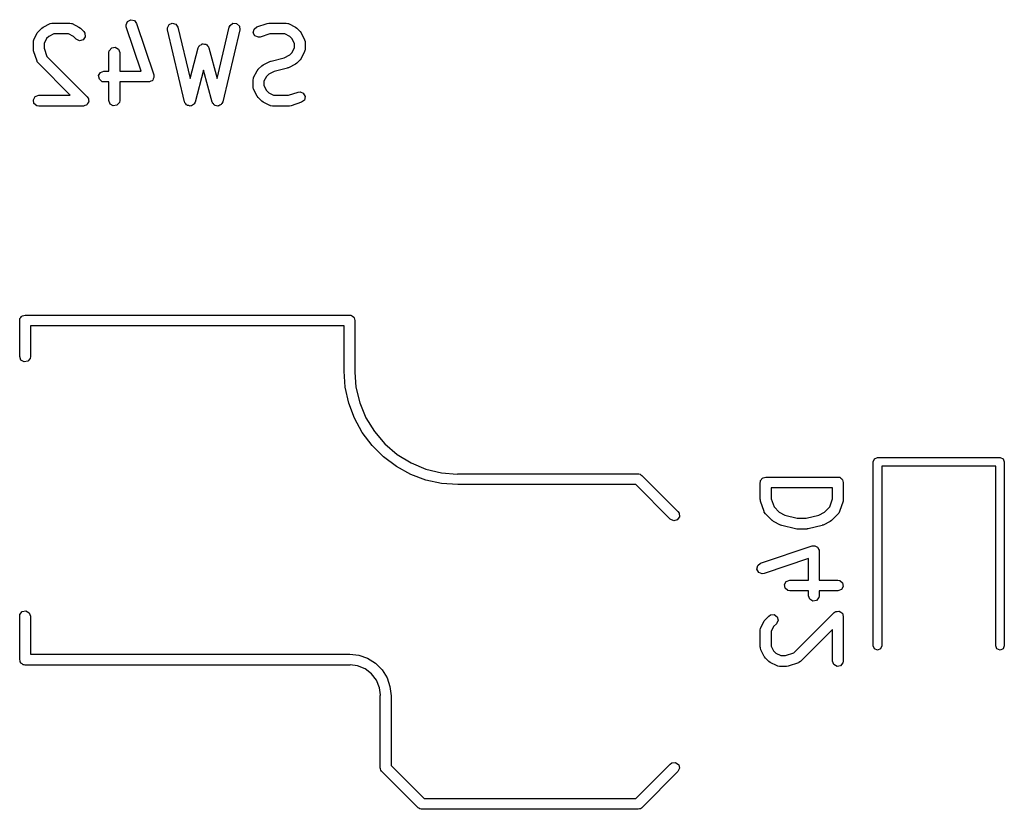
# Model space of a CAD drawing. Extents: x 3.18 to 10.88, y -3.25 to -0.52.
# Tile 52 of 52: x 10.35 to 10.88, y -1.25 to -0.82. Entities that reach past the tile are written whole.
import ezdxf

# ---------------------------------------------------------------- set-up
doc = ezdxf.new("R2010")
doc.units = 0
doc.header["$MEASUREMENT"] = 0
doc.layers.add('BLACK', color=7, linetype='CONTINUOUS')

msp = doc.modelspace()

# ---------------------------------------------------------------- linework, layer by layer
at = {"layer": 'BLACK', "linetype": 'CONTINUOUS'}
for p, q in [((10.4046, -0.81802), (10.4053, -0.816141)), ((10.4053, -0.816141), (10.4071, -0.81518)), ((10.4071, -0.81518), (10.4091, -0.815585)), ((10.4091, -0.815585), (10.4103, -0.817167)), ((10.3561, -0.822404), (10.3567, -0.821695)), ((10.3567, -0.821637), (10.3586, -0.819762)), ((10.3567, -0.821695), (10.3567, -0.821637)), ((10.3586, -0.819762), (10.3593, -0.819256)), ((10.3593, -0.819209), (10.3631, -0.817334)), ((10.3593, -0.819256), (10.3593, -0.819209)), ((10.3631, -0.817334), (10.3641, -0.817042)), ((10.3641, -0.817042), (10.3642, -0.817083)), ((10.3642, -0.817083), (10.3644, -0.817022)), ((10.3644, -0.817022), (10.3738, -0.817022)), ((10.3738, -0.817022), (10.3748, -0.8172)), ((10.3748, -0.8172), (10.3749, -0.817314)), ((10.3749, -0.817314), (10.3751, -0.817334)), ((10.3751, -0.817334), (10.3788, -0.819209)), ((10.3788, -0.819209), (10.3796, -0.819735)), ((10.3796, -0.819735), (10.3796, -0.819762)), ((10.3796, -0.819762), (10.3815, -0.821637)), ((10.3815, -0.821637), (10.3821, -0.822477)), ((10.4047, -0.819034), (10.4046, -0.81802)), ((10.4128, -0.843269), (10.4047, -0.819034)), ((10.4103, -0.817167), (10.4197, -0.845288)), ((10.4271, -0.819635), (10.428, -0.817829)), ((10.4271, -0.820659), (10.4271, -0.819635)), ((10.4365, -0.860029), (10.4271, -0.820659)), ((10.428, -0.817829), (10.4298, -0.817028)), ((10.4298, -0.817028), (10.4318, -0.817605)), ((10.4318, -0.817605), (10.4329, -0.819291)), ((10.4329, -0.819291), (10.4396, -0.847278)), ((10.4542, -0.847278), (10.4609, -0.819291)), ((10.4666, -0.820659), (10.4573, -0.860029)), ((10.4609, -0.819291), (10.4613, -0.81835)), ((10.4613, -0.81835), (10.4629, -0.817146)), ((10.4629, -0.817146), (10.4649, -0.817265)), ((10.4649, -0.817265), (10.4664, -0.818653)), ((10.4664, -0.818653), (10.4666, -0.820659)), ((10.474, -0.822283), (10.4744, -0.820304)), ((10.4744, -0.820304), (10.476, -0.819049)), ((10.476, -0.819049), (10.4816, -0.817174)), ((10.4816, -0.817174), (10.4825, -0.817044)), ((10.4825, -0.817044), (10.4825, -0.817022)), ((10.4825, -0.817022), (10.4919, -0.817022)), ((10.4919, -0.817022), (10.4929, -0.8172)), ((10.4929, -0.8172), (10.493, -0.817314)), ((10.493, -0.817314), (10.4932, -0.817334)), ((10.4932, -0.817334), (10.497, -0.819209)), ((10.497, -0.819209), (10.4977, -0.819735)), ((10.4977, -0.819735), (10.4977, -0.819762)), ((10.4977, -0.819762), (10.4996, -0.821637)), ((10.4996, -0.821637), (10.5001, -0.82236)), ((10.354, -0.827474), (10.3541, -0.826464)), ((10.354, -0.831224), (10.354, -0.827474)), ((10.3541, -0.826464), (10.3542, -0.826329)), ((10.3542, -0.826329), (10.3543, -0.826154)), ((10.3543, -0.826154), (10.3561, -0.822404)), ((10.3612, -0.825474), (10.3599, -0.828171)), ((10.3624, -0.824277), (10.3612, -0.825474)), ((10.3651, -0.822928), (10.3624, -0.824277)), ((10.3731, -0.822928), (10.3651, -0.822928)), ((10.3758, -0.824277), (10.3731, -0.822928)), ((10.3773, -0.825813), (10.3758, -0.824277)), ((10.3791, -0.826666), (10.3773, -0.825813)), ((10.3811, -0.826144), (10.3791, -0.826666)), ((10.3823, -0.824489), (10.3811, -0.826144)), ((10.3821, -0.822477), (10.3823, -0.824489)), ((10.4749, -0.824059), (10.474, -0.822283)), ((10.4768, -0.824802), (10.4749, -0.824059)), ((10.4778, -0.824651), (10.4768, -0.824802)), ((10.483, -0.822928), (10.4778, -0.824651)), ((10.4912, -0.822928), (10.483, -0.822928)), ((10.4939, -0.824277), (10.4912, -0.822928)), ((10.4951, -0.825474), (10.4939, -0.824277)), ((10.4964, -0.828171), (10.4951, -0.825474)), ((10.5001, -0.82236), (10.5002, -0.822404)), ((10.5002, -0.822404), (10.502, -0.826154)), ((10.502, -0.826154), (10.5023, -0.827137)), ((10.5023, -0.827137), (10.5023, -0.827308)), ((10.5023, -0.827308), (10.5023, -0.827474)), ((10.5023, -0.827474), (10.5023, -0.831224)), ((10.354, -0.831284), (10.354, -0.831224)), ((10.3541, -0.832158), (10.354, -0.831284)), ((10.356, -0.837782), (10.3541, -0.832158)), ((10.3599, -0.828171), (10.3599, -0.830745)), ((10.3599, -0.830745), (10.3614, -0.835253)), ((10.3952, -0.833099), (10.3954, -0.832089)), ((10.3954, -0.832089), (10.3967, -0.830541)), ((10.3967, -0.830541), (10.3987, -0.830191)), ((10.3987, -0.830191), (10.4004, -0.831201)), ((10.4004, -0.831201), (10.4011, -0.833099)), ((10.4396, -0.847278), (10.444, -0.830463)), ((10.444, -0.830463), (10.4445, -0.829533)), ((10.4445, -0.829533), (10.4447, -0.829378)), ((10.4447, -0.829378), (10.4448, -0.829133)), ((10.4448, -0.829133), (10.4455, -0.828811)), ((10.4455, -0.828811), (10.4461, -0.828373)), ((10.4461, -0.828373), (10.4464, -0.828396)), ((10.4464, -0.828396), (10.4466, -0.828282)), ((10.4466, -0.828282), (10.4474, -0.82848)), ((10.4474, -0.82848), (10.4481, -0.828546)), ((10.4481, -0.828546), (10.4483, -0.828737)), ((10.4483, -0.828737), (10.4486, -0.828807)), ((10.4486, -0.828807), (10.449, -0.829433)), ((10.449, -0.829433), (10.4496, -0.829973)), ((10.4496, -0.829973), (10.4496, -0.830242)), ((10.4496, -0.830242), (10.4497, -0.830463)), ((10.4497, -0.830463), (10.4542, -0.847278)), ((10.4951, -0.833224), (10.4964, -0.830527)), ((10.4964, -0.830527), (10.4964, -0.828171)), ((10.502, -0.832544), (10.5002, -0.836294)), ((10.5022, -0.832234), (10.502, -0.832369)), ((10.502, -0.832369), (10.502, -0.832544)), ((10.5023, -0.831224), (10.5022, -0.832234)), ((10.3561, -0.83792), (10.356, -0.837782)), ((10.3561, -0.838096), (10.3561, -0.83792)), ((10.3567, -0.838936), (10.3561, -0.838096)), ((10.3614, -0.835253), (10.3834, -0.857257)), ((10.3952, -0.843269), (10.3952, -0.833099)), ((10.4011, -0.833099), (10.4011, -0.843269)), ((10.4793, -0.839831), (10.4831, -0.837957)), ((10.4831, -0.837957), (10.4836, -0.837811)), ((10.4836, -0.837811), (10.4837, -0.837733)), ((10.4837, -0.837733), (10.4909, -0.835937)), ((10.4909, -0.835937), (10.4939, -0.834421)), ((10.4939, -0.834421), (10.4951, -0.833224)), ((10.4996, -0.837061), (10.4977, -0.838936)), ((10.5002, -0.836294), (10.4996, -0.837003)), ((10.4996, -0.837003), (10.4996, -0.837061)), ((10.3741, -0.856392), (10.3567, -0.838936)), ((10.3906, -0.84396), (10.3925, -0.843269)), ((10.3925, -0.843269), (10.3952, -0.843269)), ((10.4011, -0.843269), (10.4128, -0.843269)), ((10.4469, -0.842684), (10.4422, -0.860106)), ((10.4515, -0.860106), (10.4469, -0.842684)), ((10.4742, -0.846776), (10.4761, -0.843027)), ((10.4761, -0.843027), (10.4766, -0.842318)), ((10.4766, -0.842318), (10.4767, -0.842259)), ((10.4767, -0.842259), (10.4786, -0.840384)), ((10.4786, -0.840384), (10.4793, -0.839878)), ((10.4793, -0.839878), (10.4793, -0.839831)), ((10.4854, -0.843384), (10.4824, -0.844899)), ((10.4926, -0.841587), (10.4854, -0.843384)), ((10.4927, -0.841509), (10.4926, -0.841587)), ((10.4932, -0.841364), (10.4927, -0.841509)), ((10.497, -0.839489), (10.4932, -0.841364)), ((10.4977, -0.838936), (10.497, -0.839442)), ((10.497, -0.839442), (10.497, -0.839489)), ((10.3896, -0.845709), (10.3906, -0.84396)), ((10.39, -0.847698), (10.3896, -0.845709)), ((10.3915, -0.848997), (10.39, -0.847698)), ((10.3925, -0.849175), (10.3915, -0.848997)), ((10.418, -0.848759), (10.4173, -0.849143)), ((10.4188, -0.848484), (10.418, -0.848759)), ((10.4189, -0.848288), (10.4188, -0.848484)), ((10.4191, -0.848181), (10.4189, -0.848288)), ((10.4194, -0.847432), (10.4191, -0.848181)), ((10.4198, -0.846735), (10.4194, -0.847432)), ((10.4197, -0.845288), (10.4198, -0.846303)), ((10.4198, -0.846303), (10.4198, -0.846512)), ((10.4198, -0.846512), (10.4198, -0.846735)), ((10.4739, -0.848097), (10.4741, -0.847087)), ((10.4739, -0.851846), (10.4739, -0.848097)), ((10.4741, -0.847087), (10.4742, -0.846951)), ((10.4742, -0.846951), (10.4742, -0.846776)), ((10.4812, -0.846096), (10.4798, -0.848794)), ((10.4798, -0.848794), (10.4798, -0.851149)), ((10.4824, -0.844899), (10.4812, -0.846096)), ((10.3952, -0.849175), (10.3925, -0.849175)), ((10.3952, -0.859345), (10.3952, -0.849175)), ((10.4169, -0.849175), (10.4011, -0.849175)), ((10.4011, -0.849175), (10.4011, -0.859345)), ((10.4171, -0.849097), (10.4169, -0.849175)), ((10.4173, -0.849143), (10.4171, -0.849097)), ((10.474, -0.852012), (10.4739, -0.851846)), ((10.474, -0.852184), (10.474, -0.852012)), ((10.4742, -0.853167), (10.474, -0.852184)), ((10.4761, -0.856916), (10.4742, -0.853167)), ((10.4798, -0.851149), (10.4812, -0.853847)), ((10.4812, -0.853847), (10.4824, -0.855044)), ((10.354, -0.858832), (10.355, -0.857083)), ((10.3543, -0.860822), (10.354, -0.858832)), ((10.355, -0.857083), (10.3569, -0.856392)), ((10.3569, -0.856392), (10.3741, -0.856392)), ((10.3834, -0.857257), (10.3837, -0.857785)), ((10.3837, -0.857785), (10.3838, -0.857869)), ((10.3838, -0.857869), (10.3838, -0.857947)), ((10.3838, -0.857947), (10.384, -0.858097)), ((10.384, -0.858097), (10.384, -0.858983)), ((10.384, -0.858983), (10.3842, -0.859858)), ((10.3959, -0.861243), (10.3952, -0.859345)), ((10.4011, -0.859345), (10.4009, -0.860355)), ((10.4762, -0.856961), (10.4761, -0.856916)), ((10.4767, -0.857684), (10.4762, -0.856961)), ((10.4786, -0.859558), (10.4767, -0.857684)), ((10.4786, -0.859586), (10.4786, -0.859558)), ((10.4793, -0.860111), (10.4786, -0.859586)), ((10.4824, -0.855044), (10.4851, -0.856392)), ((10.4851, -0.856392), (10.4933, -0.856392)), ((10.4933, -0.856392), (10.4985, -0.854669)), ((10.4985, -0.854669), (10.4995, -0.854519)), ((10.4995, -0.854519), (10.5013, -0.855261)), ((10.5019, -0.859016), (10.5003, -0.860272)), ((10.5013, -0.855261), (10.5023, -0.857037)), ((10.5023, -0.857037), (10.5019, -0.859016)), ((10.3559, -0.86212), (10.3543, -0.860822)), ((10.3569, -0.862298), (10.3559, -0.86212)), ((10.3813, -0.862298), (10.3569, -0.862298)), ((10.3821, -0.861994), (10.3813, -0.862298)), ((10.383, -0.861764), (10.3821, -0.861994)), ((10.3832, -0.861607), (10.383, -0.861653)), ((10.383, -0.861653), (10.383, -0.861764)), ((10.3836, -0.860837), (10.3832, -0.861607)), ((10.3841, -0.860109), (10.3836, -0.860837)), ((10.3842, -0.859858), (10.3841, -0.859975)), ((10.3841, -0.859975), (10.3841, -0.860109)), ((10.3976, -0.862253), (10.3959, -0.861243)), ((10.3996, -0.861902), (10.3976, -0.862253)), ((10.4009, -0.860355), (10.3996, -0.861902)), ((10.4367, -0.860288), (10.4365, -0.860029)), ((10.4367, -0.860596), (10.4367, -0.860288)), ((10.4372, -0.861109), (10.4367, -0.860596)), ((10.4376, -0.861716), (10.4372, -0.861109)), ((10.4379, -0.861804), (10.4376, -0.861716)), ((10.4381, -0.862023), (10.4379, -0.861804)), ((10.4389, -0.862085), (10.4381, -0.862023)), ((10.4396, -0.862293), (10.4389, -0.862085)), ((10.4399, -0.86217), (10.4396, -0.862293)), ((10.4402, -0.862196), (10.4399, -0.86217)), ((10.4408, -0.861779), (10.4402, -0.862196)), ((10.4414, -0.861491), (10.4408, -0.861779)), ((10.4416, -0.861214), (10.4414, -0.861491)), ((10.4418, -0.861036), (10.4416, -0.861214)), ((10.4422, -0.860106), (10.4418, -0.861036)), ((10.4517, -0.86036), (10.4515, -0.860106)), ((10.4518, -0.860668), (10.4517, -0.86036)), ((10.4523, -0.861167), (10.4518, -0.860668)), ((10.4527, -0.861762), (10.4523, -0.861167)), ((10.453, -0.861842), (10.4527, -0.861762)), ((10.4532, -0.862055), (10.453, -0.861842)), ((10.4539, -0.862098), (10.4532, -0.862055)), ((10.4546, -0.862287), (10.4539, -0.862098)), ((10.4549, -0.862156), (10.4546, -0.862287)), ((10.4552, -0.862175), (10.4549, -0.862156)), ((10.4558, -0.861742), (10.4552, -0.862175)), ((10.4565, -0.861436), (10.4558, -0.861742)), ((10.4566, -0.861155), (10.4565, -0.861436)), ((10.4569, -0.86097), (10.4566, -0.861155)), ((10.4573, -0.860029), (10.4569, -0.86097)), ((10.4831, -0.861986), (10.4793, -0.860111)), ((10.4832, -0.862006), (10.4831, -0.861986)), ((10.4834, -0.86212), (10.4832, -0.862006)), ((10.4844, -0.862298), (10.4834, -0.86212)), ((10.4938, -0.862298), (10.4844, -0.862298)), ((10.4947, -0.862146), (10.4938, -0.862276)), ((10.4938, -0.862276), (10.4938, -0.862298)), ((10.5003, -0.860272), (10.4947, -0.862146)), ((10.3466, -0.97832), (10.3471, -0.977733)), ((10.3471, -0.977733), (10.3475, -0.977068)), ((10.3475, -0.977068), (10.3478, -0.976977)), ((10.3478, -0.976977), (10.3479, -0.976773)), ((10.3479, -0.976773), (10.3487, -0.97664)), ((10.3487, -0.97664), (10.3494, -0.976378)), ((10.3494, -0.976378), (10.5266, -0.976378)), ((10.5266, -0.976378), (10.527, -0.976445)), ((10.527, -0.976445), (10.5271, -0.976422)), ((10.5271, -0.976422), (10.5272, -0.976488)), ((10.5272, -0.976488), (10.5276, -0.976556)), ((10.5276, -0.976556), (10.5282, -0.977049)), ((10.5282, -0.977049), (10.5288, -0.977432)), ((10.5288, -0.977432), (10.5289, -0.977683)), ((10.5289, -0.977683), (10.5291, -0.977854)), ((10.5291, -0.977854), (10.5293, -0.978609)), ((10.3465, -0.978818), (10.3466, -0.978704)), ((10.3465, -0.978947), (10.3465, -0.978818)), ((10.3465, -0.97933), (10.3465, -0.978947)), ((10.3465, -0.999015), (10.3465, -0.97933)), ((10.3466, -0.978704), (10.3466, -0.97832)), ((10.5236, -0.982283), (10.3524, -0.982283)), ((10.3524, -0.982283), (10.3524, -0.999015)), ((10.5236, -1.00689), (10.5236, -0.982283)), ((10.5293, -0.978609), (10.5295, -0.97933)), ((10.5295, -0.97933), (10.5295, -1.00689)), ((10.3471, -1.00091), (10.3465, -0.999015)), ((10.3524, -0.999015), (10.3522, -1.00003)), ((10.3489, -1.00192), (10.3471, -1.00091)), ((10.3509, -1.00157), (10.3489, -1.00192)), ((10.3522, -1.00003), (10.3509, -1.00157)), ((10.5236, -1.0069), (10.5236, -1.00689)), ((10.5236, -1.00689), (10.5236, -1.00689)), ((10.5242, -1.01571), (10.5236, -1.0069)), ((10.5295, -1.00689), (10.5294, -1.00756)), ((10.5294, -1.00756), (10.53, -1.01569)), ((10.5261, -1.02436), (10.5242, -1.01571)), ((10.53, -1.01569), (10.5321, -1.02428)), ((10.5292, -1.03265), (10.5261, -1.02436)), ((10.5321, -1.02428), (10.5355, -1.03244)), ((10.5335, -1.04041), (10.5292, -1.03265)), ((10.5355, -1.03244), (10.5401, -1.03997)), ((10.5388, -1.0475), (10.5335, -1.04041)), ((10.5401, -1.03997), (10.5458, -1.04668)), ((10.545, -1.05375), (10.5388, -1.0475)), ((10.5458, -1.04668), (10.5525, -1.05242)), ((10.5525, -1.05242), (10.5601, -1.05703)), ((10.5521, -1.05905), (10.545, -1.05375)), ((10.5601, -1.05703), (10.5682, -1.06041)), ((10.8123, -1.05643), (10.813, -1.05476)), ((10.8123, -1.15682), (10.8123, -1.05643)), ((10.813, -1.05476), (10.8146, -1.05407)), ((10.8146, -1.05407), (10.8816, -1.05407)), ((10.8816, -1.05407), (10.8832, -1.05476)), ((10.8832, -1.05476), (10.8839, -1.05643)), ((10.8839, -1.05643), (10.8839, -1.15682)), ((10.5599, -1.06329), (10.5521, -1.05905)), ((10.5682, -1.06639), (10.5599, -1.06329)), ((10.5682, -1.06041), (10.5768, -1.06247)), ((10.5768, -1.06247), (10.5852, -1.06313)), ((10.5852, -1.06313), (10.5856, -1.06299)), ((10.5856, -1.06299), (10.5856, -1.06299)), ((10.5856, -1.06299), (10.6841, -1.06299)), ((10.6841, -1.06299), (10.6842, -1.06302)), ((10.6842, -1.06302), (10.6843, -1.063)), ((10.6843, -1.063), (10.6844, -1.06306)), ((10.6844, -1.06306), (10.6851, -1.06317)), ((10.6851, -1.06317), (10.6856, -1.06358)), ((10.6856, -1.06358), (10.6861, -1.06386)), ((10.6861, -1.06386), (10.7058, -1.08354)), ((10.8792, -1.05879), (10.817, -1.05879)), ((10.817, -1.05879), (10.817, -1.15682)), ((10.8792, -1.15682), (10.8792, -1.05879)), ((10.5768, -1.06827), (10.5682, -1.06639)), ((10.5856, -1.0689), (10.5768, -1.06827)), ((10.6828, -1.0689), (10.5856, -1.0689)), ((10.7016, -1.08772), (10.6828, -1.0689)), ((10.7507, -1.06768), (10.7508, -1.06729)), ((10.7507, -1.07705), (10.7507, -1.06768)), ((10.7508, -1.06717), (10.7509, -1.06705)), ((10.7508, -1.06729), (10.7508, -1.06717)), ((10.7509, -1.06667), (10.7514, -1.06608)), ((10.7509, -1.06705), (10.7509, -1.06667)), ((10.7514, -1.06608), (10.7518, -1.06542)), ((10.7518, -1.06542), (10.752, -1.06533)), ((10.752, -1.06533), (10.7522, -1.06512)), ((10.7522, -1.06512), (10.753, -1.06499)), ((10.753, -1.06499), (10.7537, -1.06473)), ((10.7537, -1.06473), (10.7931, -1.06473)), ((10.7931, -1.06473), (10.7935, -1.06479)), ((10.7935, -1.06479), (10.7936, -1.06477)), ((10.7936, -1.06477), (10.7937, -1.06484)), ((10.7937, -1.06484), (10.7941, -1.0649)), ((10.7941, -1.0649), (10.7947, -1.0654)), ((10.7947, -1.0654), (10.7953, -1.06578)), ((10.7953, -1.06578), (10.7954, -1.06603)), ((10.7954, -1.06603), (10.7956, -1.0662)), ((10.7956, -1.0662), (10.7958, -1.06696)), ((10.7958, -1.06696), (10.796, -1.06768)), ((10.796, -1.06768), (10.796, -1.07705)), ((10.7567, -1.07063), (10.7567, -1.07657)), ((10.7901, -1.07063), (10.7567, -1.07063)), ((10.7901, -1.07657), (10.7901, -1.07063)), ((10.7508, -1.07711), (10.7507, -1.07705)), ((10.7509, -1.07799), (10.7508, -1.07711)), ((10.7528, -1.08361), (10.7509, -1.07799)), ((10.7567, -1.07657), (10.7582, -1.08108)), ((10.7886, -1.08108), (10.7901, -1.07657)), ((10.7959, -1.07799), (10.794, -1.08361)), ((10.796, -1.07705), (10.7959, -1.07792)), ((10.7959, -1.07792), (10.7959, -1.07799)), ((10.7058, -1.08354), (10.7064, -1.08438)), ((10.7064, -1.08438), (10.7066, -1.08639)), ((10.7529, -1.08375), (10.7528, -1.08361)), ((10.7529, -1.08392), (10.7529, -1.08375)), ((10.7535, -1.08476), (10.7529, -1.08392)), ((10.7572, -1.08851), (10.7535, -1.08476)), ((10.7582, -1.08108), (10.7611, -1.084)), ((10.7611, -1.084), (10.7641, -1.08551)), ((10.7641, -1.08551), (10.7709, -1.08722)), ((10.7758, -1.08722), (10.7827, -1.08551)), ((10.7827, -1.08551), (10.7857, -1.084)), ((10.7857, -1.084), (10.7886, -1.08108)), ((10.7933, -1.08476), (10.7895, -1.08851)), ((10.7934, -1.0846), (10.7933, -1.08476)), ((10.7935, -1.08451), (10.7934, -1.0846)), ((10.794, -1.08361), (10.7935, -1.08451)), ((10.7035, -1.08857), (10.7016, -1.08772)), ((10.7054, -1.08805), (10.7035, -1.08857)), ((10.7066, -1.08639), (10.7054, -1.08805)), ((10.7573, -1.08854), (10.7572, -1.08851)), ((10.758, -1.08907), (10.7573, -1.08854)), ((10.7618, -1.09094), (10.758, -1.08907)), ((10.7709, -1.08722), (10.7758, -1.08722)), ((10.7888, -1.08907), (10.785, -1.09094)), ((10.7895, -1.08851), (10.7888, -1.08902)), ((10.7888, -1.08902), (10.7888, -1.08907)), ((10.7619, -1.09096), (10.7618, -1.09094)), ((10.7624, -1.09117), (10.7619, -1.09096)), ((10.7699, -1.09304), (10.7624, -1.09117)), ((10.77, -1.09303), (10.7699, -1.09304)), ((10.7706, -1.09313), (10.77, -1.09303)), ((10.7762, -1.09313), (10.7706, -1.09313)), ((10.7763, -1.09308), (10.7762, -1.09313)), ((10.7769, -1.09304), (10.7763, -1.09308)), ((10.7844, -1.09117), (10.7769, -1.09304)), ((10.7845, -1.09109), (10.7844, -1.09117)), ((10.785, -1.09094), (10.7845, -1.09109)), ((10.7509, -1.11175), (10.779, -1.10237)), ((10.779, -1.10237), (10.78, -1.10222)), ((10.78, -1.10222), (10.7802, -1.10231)), ((10.7802, -1.10231), (10.7805, -1.10227)), ((10.7805, -1.10227), (10.7812, -1.10267)), ((10.7812, -1.10267), (10.7819, -1.10296)), ((10.7819, -1.10296), (10.782, -1.10316)), ((10.782, -1.10316), (10.7822, -1.10328)), ((10.7822, -1.10328), (10.7825, -1.10403)), ((10.7825, -1.10403), (10.7829, -1.10474)), ((10.7829, -1.10474), (10.7828, -1.10496)), ((10.7828, -1.10496), (10.7829, -1.10517)), ((10.7829, -1.10517), (10.7829, -1.12097)), ((10.7493, -1.113), (10.7509, -1.11175)), ((10.777, -1.10927), (10.7528, -1.11735)), ((10.777, -1.12097), (10.777, -1.10927)), ((10.7489, -1.11498), (10.7493, -1.113)), ((10.7499, -1.11676), (10.7489, -1.11498)), ((10.7517, -1.1175), (10.7499, -1.11676)), ((10.7528, -1.11735), (10.7517, -1.1175)), ((10.7639, -1.12341), (10.7649, -1.12166)), ((10.7649, -1.12166), (10.7668, -1.12097)), ((10.7668, -1.12097), (10.777, -1.12097)), ((10.7829, -1.12097), (10.7931, -1.12097)), ((10.7931, -1.12097), (10.7941, -1.12115)), ((10.7941, -1.12115), (10.7956, -1.12245)), ((10.7956, -1.12245), (10.796, -1.12443)), ((10.7643, -1.1254), (10.7639, -1.12341)), ((10.7658, -1.1267), (10.7643, -1.1254)), ((10.7668, -1.12687), (10.7658, -1.1267)), ((10.777, -1.12687), (10.7668, -1.12687)), ((10.777, -1.12955), (10.777, -1.12687)), ((10.7931, -1.12687), (10.7829, -1.12687)), ((10.7829, -1.12687), (10.7829, -1.12955)), ((10.795, -1.12618), (10.7931, -1.12687)), ((10.796, -1.12443), (10.795, -1.12618)), ((10.7777, -1.13144), (10.777, -1.12955)), ((10.7794, -1.13245), (10.7777, -1.13144)), ((10.7814, -1.1321), (10.7794, -1.13245)), ((10.7827, -1.13056), (10.7814, -1.1321)), ((10.7829, -1.12955), (10.7827, -1.13056)), ((10.3466, -1.13974), (10.3479, -1.13819)), ((10.3479, -1.13819), (10.3499, -1.13784)), ((10.3499, -1.13784), (10.3517, -1.13885)), ((10.3517, -1.13885), (10.3524, -1.14075)), ((10.769, -1.16071), (10.791, -1.13871)), ((10.791, -1.13871), (10.7915, -1.13834)), ((10.7915, -1.13834), (10.7916, -1.13824)), ((10.7916, -1.13824), (10.7917, -1.13822)), ((10.7917, -1.13822), (10.7918, -1.13812)), ((10.7918, -1.13812), (10.7927, -1.13804)), ((10.7927, -1.13804), (10.7936, -1.13789)), ((10.7936, -1.13789), (10.7937, -1.13795)), ((10.7937, -1.13795), (10.7938, -1.13794)), ((10.7938, -1.13794), (10.7946, -1.13845)), ((10.7946, -1.13845), (10.7953, -1.1389)), ((10.7953, -1.1389), (10.7954, -1.13902)), ((10.7954, -1.13902), (10.7955, -1.1391)), ((10.7955, -1.1391), (10.7957, -1.13996)), ((10.3465, -1.14075), (10.3466, -1.13974)), ((10.3465, -1.16437), (10.3465, -1.14075)), ((10.3524, -1.14075), (10.3524, -1.16142)), ((10.7511, -1.14697), (10.7529, -1.14322)), ((10.7529, -1.14322), (10.7535, -1.14251)), ((10.7535, -1.14246), (10.7554, -1.14058)), ((10.7535, -1.14251), (10.7535, -1.14246)), ((10.7554, -1.14058), (10.7562, -1.13999)), ((10.7562, -1.13999), (10.7582, -1.13982)), ((10.7582, -1.13982), (10.7599, -1.14098)), ((10.7604, -1.14293), (10.7595, -1.14476)), ((10.7599, -1.14098), (10.7604, -1.14293)), ((10.7957, -1.13996), (10.796, -1.14079)), ((10.796, -1.14079), (10.796, -1.16517)), ((10.7507, -1.14829), (10.7509, -1.14728)), ((10.7507, -1.15767), (10.7507, -1.14829)), ((10.7509, -1.14728), (10.751, -1.14715)), ((10.751, -1.14715), (10.7511, -1.14697)), ((10.758, -1.14629), (10.7567, -1.14899)), ((10.7567, -1.14899), (10.7567, -1.15697)), ((10.7595, -1.14476), (10.758, -1.14629)), ((10.7901, -1.14792), (10.7727, -1.16538)), ((10.7901, -1.16517), (10.7901, -1.14792)), ((10.7508, -1.15783), (10.7507, -1.15767)), ((10.7508, -1.158), (10.7508, -1.15783)), ((10.7511, -1.15899), (10.7508, -1.158)), ((10.7529, -1.16274), (10.7511, -1.15899)), ((10.7567, -1.15697), (10.758, -1.15967)), ((10.758, -1.15967), (10.7592, -1.16086)), ((10.7645, -1.16221), (10.769, -1.16071)), ((10.813, -1.15849), (10.8123, -1.15682)), ((10.8146, -1.15919), (10.813, -1.15849)), ((10.8163, -1.15849), (10.8146, -1.15919)), ((10.817, -1.15682), (10.8163, -1.15849)), ((10.8799, -1.15849), (10.8792, -1.15682)), ((10.8816, -1.15919), (10.8799, -1.15849)), ((10.8832, -1.15849), (10.8816, -1.15919)), ((10.8839, -1.15682), (10.8832, -1.15849)), ((10.3467, -1.16509), (10.3465, -1.16437)), ((10.3468, -1.16585), (10.3467, -1.16509)), ((10.3471, -1.16602), (10.3468, -1.16585)), ((10.3471, -1.16627), (10.3471, -1.16602)), ((10.3524, -1.16142), (10.5266, -1.16142)), ((10.5266, -1.16142), (10.5266, -1.16142)), ((10.5266, -1.16142), (10.5316, -1.16198)), ((10.5316, -1.16198), (10.5364, -1.16366)), ((10.5364, -1.16366), (10.5407, -1.16636)), ((10.753, -1.16278), (10.7529, -1.16274)), ((10.7535, -1.1635), (10.753, -1.16278)), ((10.7554, -1.16538), (10.7535, -1.1635)), ((10.7554, -1.16541), (10.7554, -1.16538)), ((10.7561, -1.16593), (10.7554, -1.16541)), ((10.7599, -1.16781), (10.7561, -1.16593)), ((10.7592, -1.16086), (10.7619, -1.16221)), ((10.7619, -1.16221), (10.7645, -1.16221)), ((10.7715, -1.16609), (10.7659, -1.16797)), ((10.7716, -1.16598), (10.7715, -1.16609)), ((10.7718, -1.16597), (10.7716, -1.16598)), ((10.7727, -1.16538), (10.7718, -1.16597)), ((10.7908, -1.16706), (10.7901, -1.16517)), ((10.796, -1.16517), (10.7958, -1.16618)), ((10.3478, -1.16665), (10.3471, -1.16627)), ((10.3484, -1.16714), (10.3478, -1.16665)), ((10.3488, -1.16721), (10.3484, -1.16714)), ((10.3489, -1.16728), (10.3488, -1.16721)), ((10.349, -1.16725), (10.3489, -1.16728)), ((10.3494, -1.16732), (10.349, -1.16725)), ((10.5266, -1.16732), (10.3494, -1.16732)), ((10.5269, -1.16722), (10.5266, -1.16732)), ((10.5266, -1.16732), (10.5266, -1.16732)), ((10.5266, -1.16732), (10.5266, -1.16732)), ((10.5309, -1.16775), (10.5269, -1.16722)), ((10.535, -1.16944), (10.5309, -1.16775)), ((10.5385, -1.17212), (10.535, -1.16944)), ((10.5407, -1.16636), (10.5443, -1.16994)), ((10.5443, -1.16994), (10.547, -1.17423)), ((10.7601, -1.16783), (10.7599, -1.16781)), ((10.7602, -1.16794), (10.7601, -1.16783)), ((10.7612, -1.16812), (10.7602, -1.16794)), ((10.7649, -1.16812), (10.7612, -1.16812)), ((10.765, -1.1681), (10.7649, -1.16812)), ((10.7659, -1.16797), (10.765, -1.1681)), ((10.7926, -1.16807), (10.7908, -1.16706)), ((10.7945, -1.16772), (10.7926, -1.16807)), ((10.7958, -1.16618), (10.7945, -1.16772)), ((10.5412, -1.17562), (10.5385, -1.17212)), ((10.5429, -1.17969), (10.5412, -1.17562)), ((10.547, -1.17423), (10.5486, -1.17902)), ((10.5434, -1.18358), (10.5429, -1.17969)), ((10.5486, -1.17902), (10.5492, -1.18405)), ((10.5433, -1.18405), (10.5434, -1.18358)), ((10.5433, -1.22342), (10.5433, -1.18405)), ((10.5492, -1.18405), (10.5492, -1.18405)), ((10.5492, -1.18405), (10.5492, -1.2222)), ((10.5435, -1.22403), (10.5433, -1.22342)), ((10.5436, -1.22467), (10.5435, -1.22403)), ((10.5439, -1.2252), (10.5436, -1.22467)), ((10.544, -1.22532), (10.5439, -1.2252)), ((10.5492, -1.2222), (10.5672, -1.24016)), ((10.6828, -1.24016), (10.7016, -1.22134)), ((10.7016, -1.22134), (10.7025, -1.22075)), ((10.7025, -1.22075), (10.7045, -1.22057)), ((10.7045, -1.22057), (10.7062, -1.22173)), ((10.7067, -1.22368), (10.7058, -1.22551)), ((10.7062, -1.22173), (10.7067, -1.22368)), ((10.5441, -1.22536), (10.544, -1.22532)), ((10.5442, -1.22551), (10.5441, -1.22536)), ((10.5639, -1.2452), (10.5442, -1.22551)), ((10.7058, -1.22551), (10.6861, -1.2452)), ((10.5672, -1.24016), (10.6828, -1.24016)), ((10.5644, -1.24547), (10.5639, -1.2452)), ((10.5649, -1.24588), (10.5644, -1.24547)), ((10.5656, -1.246), (10.5649, -1.24588)), ((10.5657, -1.24605), (10.5656, -1.246)), ((10.5658, -1.24603), (10.5657, -1.24605)), ((10.5659, -1.24606), (10.5658, -1.24603)), ((10.6841, -1.24606), (10.5659, -1.24606)), ((10.6847, -1.24584), (10.6841, -1.24606)), ((10.6853, -1.24579), (10.6847, -1.24584)), ((10.6858, -1.24542), (10.6853, -1.24579)), ((10.6859, -1.24537), (10.6858, -1.24542)), ((10.686, -1.2453), (10.6859, -1.24537)), ((10.6861, -1.2452), (10.686, -1.2453))]:
    msp.add_line(p, q, dxfattribs=at)

doc.saveas('drawing.dxf')
